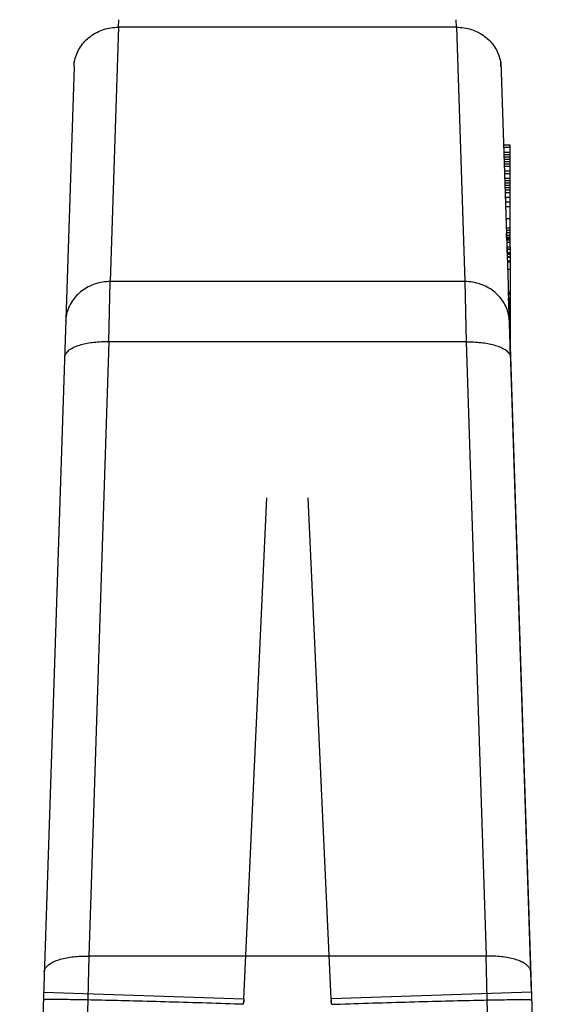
# Model space of a CAD drawing. Header units: millimetres. Extents: x 0 to 420, y 0 to 297.
# Tile 25 of 30: x 354.4 to 355.45, y 266.81 to 268.76. Entities that reach past the tile are written whole.
import ezdxf

# ---------------------------------------------------------------- set-up
doc = ezdxf.new("R2010")
doc.units = ezdxf.units.MM
doc.header["$LTSCALE"] = 23.1
doc.layers.add('001-M31079-X02', color=7, linetype='CONTINUOUS')

msp = doc.modelspace()

# ---------------------------------------------------------------- linework, layer by layer
at = {"layer": '001-M31079-X02', "color": 9, "linetype": 'Continuous'}
for p, q in [((354.5903, 268.743), (354.5906, 268.7578)), ((354.5903, 268.743), (354.5906, 268.7578)), ((355.2579, 268.743), (355.2576, 268.7578)), ((355.2579, 268.743), (355.2576, 268.7578)), ((354.5903, 268.743), (354.5738, 268.2408)), ((355.2579, 268.743), (354.5903, 268.743)), ((355.2579, 268.743), (355.2745, 268.2408)), ((354.5024, 268.6646), (354.5027, 268.6746)), ((354.5024, 268.6646), (354.395, 265.411)), ((354.5714, 268.1217), (354.5738, 268.2408)), ((355.2745, 268.2408), (354.5738, 268.2408)), ((355.2745, 268.2408), (355.2768, 268.1217)), ((354.5714, 268.1217), (354.5314, 266.9094)), ((355.2768, 268.1217), (354.5714, 268.1217)), ((355.2768, 268.1217), (355.3168, 266.9094)), ((354.5314, 266.9094), (354.5281, 266.741)), ((355.3168, 266.9094), (354.5314, 266.9094)), ((355.3202, 266.741), (355.3168, 266.9094)), ((354.4421, 266.8383), (354.8379, 266.8252)), ((355.4061, 266.8383), (355.0103, 266.8252))]:
    msp.add_line(p, q, dxfattribs=at)
at = {"layer": '001-M31079-X02', "color": 7, "linetype": 'Continuous'}
for p, q in [((355.3459, 268.6646), (355.3455, 268.6746)), ((355.3455, 268.6746), (355.4532, 265.411)), ((355.351, 268.51), (355.351, 268.5053)), ((355.3513, 268.5053), (355.3513, 268.4959)), ((355.3545, 268.407), (355.3545, 268.3976)), ((355.3568, 268.3282), (355.3568, 268.3373)), ((355.357, 268.3321), (355.357, 268.3227)), ((355.3572, 268.3227), (355.3572, 268.318)), ((355.3578, 268.2979), (355.3578, 268.3089)), ((355.3579, 268.304), (355.3579, 268.2946)), ((355.3641, 268.3089), (355.3641, 268.1112)), ((355.3581, 268.2946), (355.3581, 268.29)), ((355.4061, 266.8383), (355.3604, 268.2229)), ((355.4061, 266.8383), (355.3604, 268.2229)), ((355.3608, 268.2157), (355.3608, 268.2054)), ((355.361, 268.2028), (355.361, 268.2079)), ((355.3615, 268.1859), (355.3615, 268.1984)), ((355.3616, 268.1917), (355.3616, 268.1847)), ((355.364, 268.1184), (355.362, 268.1751)), ((355.364, 268.1184), (355.3641, 268.1751)), ((355.3624, 268.1624), (355.3648, 268.091)), ((355.3648, 268.0909), (355.3624, 268.1624)), ((355.363, 268.1444), (355.364, 268.1201))]:
    msp.add_line(p, q, dxfattribs=at)
at = {"layer": '001-M31079-X02', "color": 6, "linetype": 'Continuous'}
for p, q in [((355.3641, 268.51), (355.351, 268.51)), ((355.3641, 268.5053), (355.3511, 268.5053)), ((355.3641, 268.3089), (355.3641, 268.51)), ((355.3641, 268.4959), (355.3514, 268.4959)), ((355.3641, 268.4912), (355.3516, 268.4912)), ((355.3641, 268.4865), (355.3517, 268.4865)), ((355.3641, 268.4819), (355.3518, 268.4819)), ((355.3641, 268.4772), (355.352, 268.4772)), ((355.3641, 268.4725), (355.352, 268.4725)), ((355.3641, 268.4678), (355.3522, 268.4678)), ((355.3641, 268.4585), (355.3527, 268.4585)), ((355.3641, 268.4538), (355.3528, 268.4538)), ((355.3641, 268.4444), (355.3531, 268.4444)), ((355.3641, 268.4397), (355.3533, 268.4397)), ((355.3641, 268.4351), (355.3534, 268.4351)), ((355.3641, 268.4304), (355.3536, 268.4304)), ((355.3641, 268.4257), (355.3537, 268.4257)), ((355.3641, 268.421), (355.3537, 268.421)), ((355.3641, 268.4163), (355.354, 268.4163)), ((355.3641, 268.407), (355.3545, 268.407)), ((355.3641, 268.3976), (355.3547, 268.3976)), ((355.3641, 268.3882), (355.355, 268.3882)), ((355.3641, 268.3648), (355.3558, 268.3648)), ((355.3641, 268.3461), (355.3564, 268.3461)), ((355.3641, 268.3414), (355.3565, 268.3414)), ((355.3641, 268.3373), (355.3567, 268.3373)), ((355.3641, 268.3321), (355.3568, 268.3321)), ((355.3641, 268.3282), (355.3568, 268.3282)), ((355.3641, 268.3227), (355.357, 268.3227)), ((355.3641, 268.3251), (355.3571, 268.3251)), ((355.3641, 268.318), (355.3572, 268.318)), ((355.3641, 268.3089), (355.3576, 268.3089)), ((355.3641, 268.3049), (355.3577, 268.3049)), ((355.3641, 268.304), (355.3578, 268.304)), ((355.3641, 268.2979), (355.3578, 268.2979)), ((355.3641, 268.2946), (355.3579, 268.2946)), ((355.3641, 268.2957), (355.358, 268.2957)), ((355.3641, 268.29), (355.3581, 268.29)), ((355.3641, 268.2887), (355.3583, 268.2887)), ((355.3641, 268.2811), (355.3585, 268.2811)), ((355.3641, 268.2795), (355.3586, 268.2795)), ((355.359, 268.2654), (355.3641, 268.2654)), ((355.3641, 268.2649), (355.3591, 268.2649)), ((355.3641, 268.2178), (355.3606, 268.2178)), ((355.3641, 268.2157), (355.3608, 268.2157)), ((355.3641, 268.2079), (355.3609, 268.2079)), ((355.3641, 268.2054), (355.3611, 268.2054)), ((355.3611, 268.2028), (355.3641, 268.2028)), ((355.3641, 268.1994), (355.3612, 268.1994)), ((355.3641, 268.1984), (355.3612, 268.1984)), ((355.3641, 268.1934), (355.3614, 268.1934)), ((355.3641, 268.1859), (355.3615, 268.1859)), ((355.3641, 268.1917), (355.3616, 268.1917)), ((355.3641, 268.1884), (355.3616, 268.1884)), ((355.3641, 268.1847), (355.3617, 268.1847)), ((355.3641, 268.1833), (355.3617, 268.1833)), ((355.3641, 268.1751), (355.362, 268.1751)), ((355.364, 268.1641), (355.3624, 268.1641)), ((355.3641, 268.1573), (355.3626, 268.1573)), ((355.3641, 268.1444), (355.363, 268.1444)), ((354.8379, 266.8252), (354.8836, 267.8141)), ((354.8379, 266.8252), (354.8836, 267.8141)), ((355.0103, 266.8252), (354.9647, 267.8141)), ((355.0103, 266.8252), (354.9647, 267.8141)), ((354.8379, 266.8252), (354.8376, 266.8179)), ((355.0103, 266.8252), (355.0107, 266.8179)), ((354.8374, 266.8143), (354.8377, 266.8216)), ((355.0108, 266.8143), (355.0105, 266.8216))]:
    msp.add_line(p, q, dxfattribs=at)
at = {"layer": '001-M31079-X02', "color": 9, "linetype": 'Continuous'}
for points, knots in [([(354.5024, 268.6646), (354.5025, 268.6692), (354.5037, 268.6785), (354.508, 268.6919), (354.5147, 268.7044), (354.5236, 268.7156), (354.5345, 268.7253), (354.547, 268.7331), (354.5607, 268.7388), (354.5753, 268.7422), (354.5853, 268.743), (354.5903, 268.743)], [0, 0, 0, 0, 0.106813, 0.214154, 0.322472, 0.4321, 0.543208, 0.655792, 0.769679, 0.884556, 1, 1, 1, 1]), ([(355.2579, 268.743), (355.2629, 268.743), (355.2729, 268.7422), (355.2875, 268.7388), (355.3013, 268.7331), (355.3137, 268.7253), (355.3246, 268.7156), (355.3335, 268.7044), (355.3402, 268.6919), (355.3445, 268.6785), (355.3457, 268.6692), (355.3459, 268.6646)], [0, 0, 0, 0, 0.115443, 0.230318, 0.344204, 0.456787, 0.567894, 0.677521, 0.78584, 0.893181, 1, 1, 1, 1]), ([(354.5738, 268.2408), (354.5688, 268.2408), (354.5587, 268.2401), (354.5441, 268.2366), (354.5304, 268.2309), (354.5179, 268.2231), (354.5071, 268.2134), (354.4982, 268.2022), (354.4914, 268.1897), (354.4871, 268.1763), (354.486, 268.167), (354.4858, 268.1624)], [0, 0, 0, 0, 0.115443, 0.230319, 0.344206, 0.456789, 0.567896, 0.677523, 0.785842, 0.893182, 1, 1, 1, 1]), ([(355.3624, 268.1624), (355.3623, 268.167), (355.3611, 268.1762), (355.3569, 268.1894), (355.3505, 268.2016), (355.3419, 268.2127), (355.3313, 268.2224), (355.3188, 268.2304), (355.3049, 268.2364), (355.2899, 268.24), (355.2796, 268.2408), (355.2745, 268.2408)], [0, 0, 0, 0, 0.106197, 0.212482, 0.316463, 0.423719, 0.533532, 0.647096, 0.762514, 0.881834, 1, 1, 1, 1]), ([(354.5714, 268.1217), (354.5664, 268.1219), (354.5565, 268.1218), (354.5422, 268.1208), (354.5287, 268.1189), (354.5165, 268.1161), (354.5056, 268.1125), (354.4966, 268.1082), (354.4895, 268.1031), (354.4848, 268.0974), (354.4835, 268.093), (354.4835, 268.0909)], [0, 0, 0, 0, 0.151866, 0.299114, 0.434552, 0.562245, 0.6779, 0.780128, 0.866102, 0.938515, 1, 1, 1, 1]), ([(355.2768, 268.1217), (355.2819, 268.1219), (355.2917, 268.1218), (355.3061, 268.1208), (355.3195, 268.1189), (355.3317, 268.1161), (355.3426, 268.1125), (355.3517, 268.1082), (355.3587, 268.1031), (355.3634, 268.0974), (355.3647, 268.093), (355.3648, 268.0909)], [0, 0, 0, 0, 0.151866, 0.299115, 0.434553, 0.562246, 0.677901, 0.780128, 0.866103, 0.938515, 1, 1, 1, 1]), ([(354.4434, 266.8786), (354.4435, 266.8806), (354.4447, 266.8848), (354.4492, 266.8904), (354.4559, 266.8954), (354.4648, 266.8998), (354.4756, 266.9035), (354.4881, 266.9064), (354.5018, 266.9084), (354.5164, 266.9095), (354.5264, 266.9095), (354.5314, 266.9094)], [0, 0, 0, 0, 0.059973, 0.129055, 0.212627, 0.312474, 0.42812, 0.557711, 0.698503, 0.847166, 1, 1, 1, 1]), ([(355.4048, 266.8786), (355.4047, 266.8806), (355.4035, 266.8848), (355.3991, 266.8904), (355.3923, 266.8954), (355.3834, 266.8998), (355.3726, 266.9035), (355.3602, 266.9064), (355.3465, 266.9084), (355.3319, 266.9095), (355.3219, 266.9095), (355.3168, 266.9094)], [0, 0, 0, 0, 0.059969, 0.129051, 0.212621, 0.312468, 0.428115, 0.557706, 0.698499, 0.847164, 1, 1, 1, 1]), ([(354.8374, 266.8143), (354.8133, 266.8151), (354.7645, 266.8167), (354.692, 266.8188), (354.6227, 266.8207), (354.5688, 266.822), (354.5307, 266.8228), (354.5069, 266.8233), (354.4868, 266.8236), (354.4705, 266.8237), (354.4581, 266.8237), (354.45, 266.8237), (354.4456, 266.8235), (354.4434, 266.8234), (354.4424, 266.8232), (354.4416, 266.8232), (354.4416, 266.823)], [0, 0, 0, 0, 0.182955, 0.36976, 0.549102, 0.708769, 0.777753, 0.838105, 0.889054, 0.930258, 0.961585, 0.983302, 0.99068, 0.995846, 0.998902, 1, 1, 1, 1]), ([(355.0108, 266.8143), (355.035, 266.8151), (355.0838, 266.8167), (355.1562, 266.8188), (355.2256, 266.8207), (355.2794, 266.822), (355.3176, 266.8228), (355.3413, 266.8233), (355.3615, 266.8236), (355.3778, 266.8237), (355.3902, 266.8237), (355.3982, 266.8237), (355.4027, 266.8235), (355.4048, 266.8234), (355.4058, 266.8232), (355.4066, 266.8232), (355.4066, 266.823)], [0, 0, 0, 0, 0.182955, 0.36976, 0.549102, 0.708769, 0.777753, 0.838105, 0.889054, 0.930258, 0.961585, 0.983302, 0.99068, 0.995846, 0.998902, 1, 1, 1, 1])]:
    msp.add_open_spline(points, degree=3, knots=knots, dxfattribs=at)

doc.saveas('drawing.dxf')
